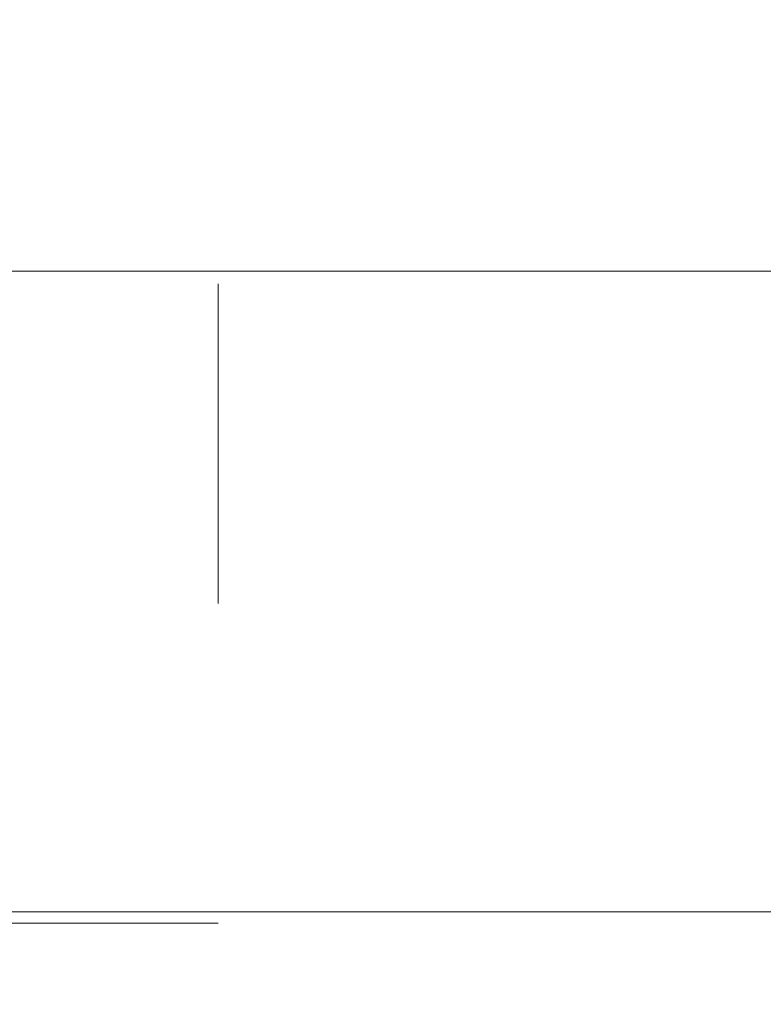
# Model space of a CAD drawing. Header units: metres. Extents: x -0.3 to 27.4, y -15.2 to 9.8.
# Tile 4 of 36: x 12.195 to 12.427, y -13.744 to -13.436. Entities that reach past the tile are written whole.
import ezdxf

# ---------------------------------------------------------------- set-up
doc = ezdxf.new("R2010")
doc.units = ezdxf.units.M
doc.linetypes.add('Projeção', pattern=[0.00396875, 0.00238125, -0.0015875])
for name, color, linetype, lineweight in [('A-ANNO-DIMS', 7, 'Continuous', 9), ('A-ANNO-DIMS-25', 7, 'Continuous', 9), ('A-DETL-GENF', 7, 'Continuous', 5), ('A-FLOR-OVHD', 7, 'Projeção', 5), ('A-FLOR-PATT', 7, 'Continuous', 5)]:
    doc.layers.add(name, color=color, linetype=linetype, lineweight=lineweight)
doc.styles.add('Arial_5', font='arial.ttf', dxfattribs={"height": 0.0625})
doc.dimstyles.new('Com_linha__ref__contínua__-_Cor_Vermelha_Arial_2_5mm', dxfattribs={"dimscale": 0.3048, "dimtxt": 0.06376621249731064, "dimasz": 0.1640419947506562, "dimexe": 0.1230314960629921, "dimexo": 0.1230314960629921, "dimgap": 0.01230314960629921, "dimtad": 1, "dimdec": 1, "dimlfac": 100, "dimrnd": 0.09999999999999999, "dimdsep": 46, "dimtxsty": 'Arial_5', "dimblk1": 'OBLIQUE', "dimblk2": 'OBLIQUE', "dimsah": 1, "dimcen": 0.09, "dimdle": 0.1230314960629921, "dimazin": 0, "dimtfac": 1, "dimtdec": 4, "dimtix": 1, "dimtmove": 0, "dimatfit": 3, "dimfxl": 1, "dimtvp": 1, "dimtolj": 1, "dimtzin": 0, "dimarcsym": 2})

# ---------------------------------------------------------------- blocks, each defined once
blk = doc.blocks.new('MR_Cadeirante Planta - MR_Cadeirante Planta-2845077-ELEV_5')
at = {"layer": 'A-DETL-GENF', "linetype": 'Projeção'}
for p, q in [((-0.4017362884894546, 0.6038261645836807), (0.3982637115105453, 0.6038261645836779)), ((-0.4017362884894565, -0.5961738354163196), (-0.4017362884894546, 0.6038261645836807))]:
    blk.add_line(p, q, dxfattribs=at)
blk = doc.blocks.new('DIMBLOCK14-ELEV_5')
at = {"layer": 'A-ANNO-DIMS-25', "color": 242, "true_color": 0xbd2b2e}
for p, q in [((11.78366288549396, -13.31504159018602), (11.75866288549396, -13.29004159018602)), ((11.78366288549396, -13.31504159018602), (11.74616288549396, -13.31504159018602)), ((11.78366288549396, -13.31504159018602), (11.78366288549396, -13.71504159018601)), ((11.78366288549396, -13.31504159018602), (11.80866288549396, -13.34004159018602)), ((11.78366288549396, -13.31504159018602), (12.51917995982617, -13.31504159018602)), ((11.78366288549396, -13.71504159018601), (11.75866288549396, -13.69004159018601)), ((11.78366288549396, -13.71504159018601), (11.74616288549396, -13.71504159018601)), ((11.78366288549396, -13.71504159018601), (11.80866288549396, -13.74004159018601)), ((11.78366288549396, -13.71504159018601), (12.68923211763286, -13.71504159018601))]:
    blk.add_line(p, q, dxfattribs=at)
at = {"layer": 'A-ANNO-DIMS-25', "color": 0, "insert": (11.69877353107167, -13.56311150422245), "char_height": 0.0625, "width": 0.115367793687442, "attachment_point": 1, "rotation": 90, "line_spacing_factor": 0.9417779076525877, "style": 'Arial_5'}
blk.add_mtext('40', dxfattribs=at)
blk = doc.blocks.new('_Oblique')
at = {"color": 0, "linetype": 'ByBlock', "lineweight": -2}
blk.add_line((-0.5, -0.5), (0.5, 0.5), dxfattribs=at)
blk = doc.blocks.new('DIMBLOCK15-ELEV_5')
at = {"layer": 'A-ANNO-DIMS-25', "color": 242, "true_color": 0xbd2b2e}
for p, q in [((11.78366288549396, -13.71504159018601), (11.75866288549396, -13.69004159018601)), ((11.78366288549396, -13.71504159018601), (11.74616288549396, -13.71504159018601)), ((11.78366288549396, -13.71504159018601), (11.78366288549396, -14.15254159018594)), ((11.78366288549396, -13.71504159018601), (11.80866288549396, -13.74004159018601)), ((11.78366288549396, -13.71504159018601), (12.68923211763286, -13.71504159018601)), ((11.78366288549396, -14.11504159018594), (11.75866288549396, -14.09004159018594)), ((11.78366288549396, -14.11504159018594), (11.78151822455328, -14.11504159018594)), ((11.78366288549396, -14.11504159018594), (11.80866288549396, -14.14004159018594)), ((11.78366288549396, -14.11504159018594), (11.82116288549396, -14.11504159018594))]:
    blk.add_line(p, q, dxfattribs=at)
at = {"layer": 'A-ANNO-DIMS-25', "color": 0, "insert": (11.69877353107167, -13.96311150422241), "char_height": 0.0625, "width": 0.115367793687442, "attachment_point": 1, "rotation": 90, "line_spacing_factor": 0.9417779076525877, "style": 'Arial_5'}
blk.add_mtext('40', dxfattribs=at)
blk = doc.blocks.new('DIMBLOCK17-ELEV_5')
at = {"layer": 'A-ANNO-DIMS-25', "color": 242, "true_color": 0xbd2b2e}
for p, q in [((11.61188612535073, -13.31504159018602), (11.58688612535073, -13.29004159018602)), ((11.61188612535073, -13.31504159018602), (11.57438612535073, -13.31504159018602)), ((11.61188612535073, -13.31504159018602), (11.61188612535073, -14.15254159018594)), ((11.61188612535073, -13.31504159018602), (11.63688612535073, -13.34004159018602)), ((11.61188612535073, -13.31504159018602), (12.51917995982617, -13.31504159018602)), ((11.61188612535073, -14.11504159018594), (11.58688612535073, -14.09004159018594)), ((11.61188612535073, -14.11504159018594), (11.60974146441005, -14.11504159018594)), ((11.61188612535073, -14.11504159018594), (11.63688612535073, -14.14004159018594)), ((11.61188612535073, -14.11504159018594), (11.64938612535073, -14.11504159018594))]:
    blk.add_line(p, q, dxfattribs=at)
at = {"layer": 'A-ANNO-DIMS-25', "color": 0, "insert": (11.52699677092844, -13.76311150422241), "char_height": 0.0625, "width": 0.115367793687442, "attachment_point": 1, "rotation": 90, "line_spacing_factor": 0.9417779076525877, "style": 'Arial_5'}
blk.add_mtext('80', dxfattribs=at)

msp = doc.modelspace()

# ---------------------------------------------------------------- hatches: boundary and pattern name
at = {"layer": 'A-FLOR-PATT', "true_color": 0x787878}
h = msp.add_hatch(dxfattribs=at)
h.set_pattern_fill('FP_2', color=8, style=0, pattern_type=2)
h.set_pattern_definition([(270, (12.05636809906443, -12.915), (0.6, 3.673940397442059e-17), []), (0, (12.05636809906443, -12.915), (0, 0.6), [])])
h.paths.add_polyline_path([(11.45677995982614, -14.11504159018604), (12.55667995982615, -14.11504159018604), (12.55667995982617, -13.31504159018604), (13.00667995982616, -13.31504159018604), (13.00667995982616, -13.0535415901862), (12.99820720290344, -13.05309755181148), (12.99619750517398, -13.05226510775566), (12.99546190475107, -13.05099101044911), (12.99536506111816, -13.0502554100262), (12.99367995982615, -13.03286028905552), (12.99187995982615, -13.03106028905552), (12.99187995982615, -13.0300415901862), (12.97467995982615, -13.0300415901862), (12.95759790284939, -13.02779269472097), (12.94167995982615, -13.02119926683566), (12.92801091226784, -13.0107106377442), (12.91752228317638, -12.99704159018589), (12.91091805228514, -12.98104159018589), (12.90867995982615, -12.96404159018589), (12.90867995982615, -12.89921974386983), (12.8946919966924, -12.89921974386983), (12.8867403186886, -12.89837374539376), (12.87914464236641, -12.89587362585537), (12.87224503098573, -12.89183131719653), (12.86635038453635, -12.88642779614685), (12.86172461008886, -12.87990498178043), (12.85913241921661, -12.87422538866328), (12.85751063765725, -12.86819653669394), (12.85113503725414, -12.82136404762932), (12.85171116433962, -12.82784172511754), (12.79416031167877, -12.84565409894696), (12.70574427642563, -12.87746639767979), (12.67362778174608, -12.88774352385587), (12.6371214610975, -12.89547069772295), (12.59984256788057, -12.89711532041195), (12.57186366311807, -12.89452592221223), (12.54462493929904, -12.88905754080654), (12.51812639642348, -12.88071017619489), (12.49236803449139, -12.86948382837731), (12.47042251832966, -12.85693669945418), (12.45016038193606, -12.84230401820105), (12.4315816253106, -12.8255857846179), (12.41468624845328, -12.80678199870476), (12.396943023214, -12.77891334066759), (12.38575861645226, -12.74782647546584), (12.38167995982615, -12.71504159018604), (12.38575861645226, -12.68225670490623), (12.396943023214, -12.65116983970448), (12.41468624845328, -12.62330118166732), (12.4315816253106, -12.60449739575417), (12.45016038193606, -12.58777916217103), (12.47042251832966, -12.5731464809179), (12.49236803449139, -12.56059935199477), (12.51812639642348, -12.54937300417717), (12.54462493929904, -12.54102563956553), (12.57186366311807, -12.53555725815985), (12.59984256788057, -12.53296785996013), (12.6371214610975, -12.53461248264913), (12.67362778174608, -12.54233965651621), (12.70574427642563, -12.55261678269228), (12.79415755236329, -12.58442816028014), (12.85170556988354, -12.60223985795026), (12.85170556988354, -12.60452823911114), (12.85751063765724, -12.56188664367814), (12.85913241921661, -12.55585779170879), (12.86172461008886, -12.55017819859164), (12.86635038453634, -12.54365538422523), (12.87224503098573, -12.53825186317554), (12.8791446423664, -12.5342095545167), (12.88674031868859, -12.53170943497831), (12.89469199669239, -12.53086343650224), (12.90867995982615, -12.53086343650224), (12.90867995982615, -12.36204159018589), (12.91092885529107, -12.34495953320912), (12.91752228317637, -12.32904159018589), (12.92801091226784, -12.31537254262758), (12.94167995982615, -12.30488391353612), (12.95767995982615, -12.29827968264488), (12.97467995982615, -12.29604159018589), (12.99187995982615, -12.29604159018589), (12.99187995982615, -12.29502289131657), (12.99368014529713, -12.29322097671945), (12.99501258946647, -12.27653625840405), (12.99468096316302, -12.27533460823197), (12.99461731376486, -12.26604159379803), (12.99370417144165, -12.26604159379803), (12.99220992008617, -12.26501378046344), (12.99184434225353, -12.26404153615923), (12.99168095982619, -12.25538195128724), (12.99168095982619, -12.25139158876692), (12.93355499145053, -12.25117521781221), (12.92273381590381, -12.24931424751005), (12.91582143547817, -12.24756426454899), (12.91055997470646, -12.24463752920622), (12.9050308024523, -12.24111928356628), (12.89753885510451, -12.24066302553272), (12.89295356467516, -12.23850723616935), (12.89002537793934, -12.23607768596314), (12.8878235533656, -12.23320821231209), (12.88622514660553, -12.22934931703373), (12.88567995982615, -12.22520821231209), (12.88575763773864, -12.21212391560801), (12.88570473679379, -12.18579381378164), (12.88567995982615, -12.15676950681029), (12.88567995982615, -11.90938851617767), (12.84526096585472, -11.90903450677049), (12.84148505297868, -11.91483308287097), (12.83660580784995, -11.91961244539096), (12.83086276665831, -11.9231379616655), (12.82453787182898, -11.92523655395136), (12.81794163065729, -11.92580519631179), (12.80979457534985, -11.92542998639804), (12.80270531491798, -11.92418165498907), (12.79611254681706, -11.92116263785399), (12.79039941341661, -11.91654838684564), (12.78589793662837, -11.91060706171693), (12.78286972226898, -11.90368394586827), (12.78149075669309, -11.89618138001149), (12.78184117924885, -11.88853537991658), (12.78390062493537, -11.88119029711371), (12.78754940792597, -11.87457299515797), (12.79168661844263, -11.87004159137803), (12.21668338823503, -11.87004159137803), (12.20561871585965, -11.8686834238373), (12.19647960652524, -11.86566384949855), (12.18839911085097, -11.8612000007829), (12.18119731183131, -11.8552376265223), (12.17510990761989, -11.84782010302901), (12.17029447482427, -11.83853314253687), (12.16764412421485, -11.82979610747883), (12.16668338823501, -11.81870666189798), (12.16668338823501, -11.53004159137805), (12.16802313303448, -11.51903765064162), (12.17058445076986, -11.51072961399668), (12.17515848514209, -11.50220388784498), (12.18204236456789, -11.49410002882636), (12.18978236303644, -11.48799908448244), (12.19859642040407, -11.48352994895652), (12.20692887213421, -11.48100232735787), (12.21668338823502, -11.48004159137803), (12.30170574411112, -11.48004159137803), (12.30170574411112, -11.46699756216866), (12.29628985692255, -11.46699756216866), (12.29628985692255, -11.4039054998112), (12.29443338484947, -11.4039054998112), (12.29443338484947, -11.39504159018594), (12.1961777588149, -11.39504159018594), (12.19574043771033, -11.40347236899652), (12.19491326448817, -11.40538971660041), (12.19436603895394, -11.40584094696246), (12.19303532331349, -11.40630282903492), (12.1757869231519, -11.40800209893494), (12.17546257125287, -11.40984159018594), (12.17268787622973, -11.40984159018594), (12.17272152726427, -11.47702902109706), (12.17217396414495, -11.48116983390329), (12.17057310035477, -11.4850278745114), (12.16802778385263, -11.48834022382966), (12.1647105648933, -11.49088115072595), (12.1608396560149, -11.49247749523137), (12.15673232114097, -11.49302046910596), (12.15258022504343, -11.49247306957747), (12.1487200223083, -11.49087260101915), (12.14540682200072, -11.48832813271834), (12.14286549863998, -11.48501306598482), (12.14120163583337, -11.48064381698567), (12.14072376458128, -11.47701192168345), (12.14068787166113, -11.40984159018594), (12.13789734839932, -11.40984159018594), (12.13737149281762, -11.40798268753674), (12.12033666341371, -11.40634167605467), (12.11845774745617, -11.40543057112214), (12.11803114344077, -11.40486393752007), (12.1176285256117, -11.40351410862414), (12.11717995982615, -11.39504159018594), (11.45677995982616, -11.39504159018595), (11.45677995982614, -13.69341880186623)])
h.paths.add_polyline_path([(11.59066497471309, -13.71156976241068), (11.58688695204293, -13.71107237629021), (11.58336639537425, -13.70961411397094), (11.58034322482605, -13.70729435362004), (11.57802346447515, -13.70427118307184), (11.57656520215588, -13.70075062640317), (11.57606781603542, -13.696972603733), (11.57606781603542, -13.66616171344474), (11.54993041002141, -13.67493643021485), (11.54993041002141, -13.34523218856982), (11.52686748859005, -13.31719080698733), (11.52056116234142, -13.29234970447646), (11.53152417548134, -13.24359266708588), (11.54225860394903, -13.23845344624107), (11.5486190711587, -13.24763276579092), (11.55825928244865, -13.16522114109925), (11.57606781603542, -13.16522114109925), (11.57606781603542, -13.13358230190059), (11.57656520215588, -13.12980427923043), (11.57823821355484, -13.12600385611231), (11.58034322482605, -13.12326055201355), (11.58336639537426, -13.12094079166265), (11.58688695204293, -13.11948252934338), (11.59066497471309, -13.11898514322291), (11.59525156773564, -13.11981745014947), (11.59796355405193, -13.12094079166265), (11.60098672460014, -13.12326055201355), (11.60330648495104, -13.12628372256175), (11.60476474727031, -13.12980427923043), (11.60526213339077, -13.13358230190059), (11.60526213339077, -13.33292785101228), (11.62207815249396, -13.34936286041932), (11.62457273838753, -13.34792153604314), (11.62457273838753, -12.97911066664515), (11.59515702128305, -12.97911066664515), (11.59882712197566, -13.06174039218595), (11.59862624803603, -13.06411409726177), (11.5973686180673, -13.06760021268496), (11.59515702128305, -13.07072183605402), (11.59241937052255, -13.07303229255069), (11.5890650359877, -13.07460806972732), (11.58541715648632, -13.07526198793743), (11.58172432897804, -13.07494948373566), (11.57823821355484, -13.07369185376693), (11.57519638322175, -13.07157480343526), (11.57280613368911, -13.06874260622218), (11.57123035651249, -13.06538827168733), (11.5705150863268, -13.06042126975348), (11.56673335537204, -12.97911066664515), (11.56396919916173, -12.97911066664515), (11.56551443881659, -12.94527702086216), (11.63452489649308, -12.94875998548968), (11.62446607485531, -12.7489410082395), (11.61643730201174, -12.7370063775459), (11.6171497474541, -12.64252869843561), (11.67880009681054, -12.64500227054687), (11.68950329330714, -12.63846385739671), (11.68491219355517, -12.58957020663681), (11.700795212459, -12.5328701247), (11.7138142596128, -12.52033048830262), (11.72483962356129, -12.51992629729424), (11.74245241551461, -12.53334016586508), (11.75758118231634, -12.55260092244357), (11.7745791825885, -12.60856705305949), (11.77169107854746, -12.66775785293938), (11.795710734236, -12.72428619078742), (11.80356460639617, -12.78097687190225), (11.79206908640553, -12.84335808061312), (11.79351188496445, -12.84720890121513), (11.79351188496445, -12.91601770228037), (11.78854845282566, -12.97362192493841), (11.82521245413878, -13.05820124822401), (11.8769355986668, -13.0584933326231), (11.88535742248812, -13.00891251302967), (11.89021087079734, -12.95980804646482), (11.90017933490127, -12.92636046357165), (11.90364546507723, -12.92445749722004), (11.90784131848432, -12.80892639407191), (11.91384410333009, -12.74859715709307), (11.91865249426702, -12.73575204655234), (11.91490286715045, -12.68627844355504), (11.91535638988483, -12.65457006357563), (11.91892554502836, -12.64699174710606), (11.94103525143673, -12.64564120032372), (11.93947774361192, -12.64268329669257), (11.94025229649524, -12.61466821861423), (11.95761111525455, -12.56059327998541), (11.97286159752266, -12.53904624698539), (11.9874750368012, -12.53522033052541), (12.00980901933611, -12.54802075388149), (12.02620580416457, -12.57705243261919), (12.03214144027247, -12.62346626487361), (12.03071944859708, -12.64016294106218), (12.0814411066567, -12.63706466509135), (12.07854329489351, -12.68142820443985), (12.08066075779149, -12.74467890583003), (12.07904909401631, -12.7454725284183), (12.06879475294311, -12.94917550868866), (12.10960440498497, -12.94917550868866), (12.10960440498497, -12.94561205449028), (12.11008813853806, -12.941937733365), (12.11150637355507, -12.9385138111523), (12.11376245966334, -12.93557362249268), (12.11670264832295, -12.93331753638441), (12.12012657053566, -12.9318993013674), (12.12380089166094, -12.93141556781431), (12.12747521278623, -12.9318993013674), (12.13089913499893, -12.93331753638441), (12.13383932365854, -12.93557362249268), (12.13609540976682, -12.9385138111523), (12.13751364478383, -12.941937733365), (12.13799737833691, -12.94561205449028), (12.13799737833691, -12.94917550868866), (12.14510082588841, -12.94917550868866), (12.14488810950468, -12.97911066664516), (12.13751364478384, -13.06589360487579), (12.13609540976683, -13.06931752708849), (12.13383932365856, -13.07225771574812), (12.13089913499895, -13.0745138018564), (12.12747521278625, -13.07593203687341), (12.12380089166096, -13.0764157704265), (12.12012657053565, -13.07593203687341), (12.11670264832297, -13.07451380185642), (12.11376245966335, -13.07225771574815), (12.11150637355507, -13.06931752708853), (12.11008813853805, -13.06589360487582), (12.10960440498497, -13.0622192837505), (12.10960440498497, -12.97911066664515), (12.07876782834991, -12.97911066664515), (12.07876782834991, -13.32970545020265), (12.10797076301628, -13.34171854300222), (12.10797076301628, -13.130518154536), (12.10846814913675, -13.12674013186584), (12.10992641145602, -13.12321957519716), (12.11224617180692, -13.12019640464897), (12.11526934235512, -13.11787664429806), (12.1187898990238, -13.1164183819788), (12.12256792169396, -13.11592099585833), (12.12634594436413, -13.1164183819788), (12.1298665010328, -13.11787664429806), (12.13288967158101, -13.12019640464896), (12.13520943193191, -13.12321957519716), (12.13666769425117, -13.12674013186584), (12.13716508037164, -13.130518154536), (12.13716508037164, -13.16440122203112), (12.16269284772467, -13.16440122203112), (12.17817020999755, -13.21672009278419), (12.18652785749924, -13.23455379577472), (12.19553515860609, -13.25079227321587), (12.20474893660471, -13.2510445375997), (12.21117267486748, -13.29681819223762), (12.19342979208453, -13.33291141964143), (12.19620631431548, -13.3475482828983), (12.18229247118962, -13.42975239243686), (12.17040870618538, -13.44611638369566), (12.16789126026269, -13.44718913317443), (12.16789126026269, -13.67778914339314), (12.13716508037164, -13.66614432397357), (12.13716508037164, -13.69390845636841), (12.13666769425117, -13.69768647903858), (12.13520943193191, -13.70120703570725), (12.13288967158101, -13.70423020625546), (12.1298665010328, -13.70654996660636), (12.12634594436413, -13.70800822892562), (12.12256792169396, -13.70850561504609), (12.1187898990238, -13.70800822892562), (12.11526934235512, -13.70654996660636), (12.11224617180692, -13.70423020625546), (12.10992641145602, -13.70120703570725), (12.10846814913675, -13.69768647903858), (12.10797076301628, -13.69341880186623), (12.10797076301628, -13.44081794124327), (12.07454202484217, -13.42944788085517), (12.0808844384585, -13.49961535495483), (12.0808844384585, -13.60879296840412), (12.05283299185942, -13.60879296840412), (12.05283299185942, -13.49961535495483), (12.05668013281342, -13.45583673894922), (11.9972147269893, -13.47327882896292), (11.92400698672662, -13.48611204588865), (11.84955465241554, -13.49022373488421), (11.74501031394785, -13.47890839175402), (11.67446823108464, -13.4542362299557), (11.65055249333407, -13.45883112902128), (11.65055249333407, -13.49961535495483), (11.6562925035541, -13.49961535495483), (11.6562925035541, -13.60879296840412), (11.62824105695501, -13.60879296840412), (11.62824105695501, -13.49961535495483), (11.63597047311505, -13.46163275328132), (11.62707214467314, -13.46334237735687), (11.60526213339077, -13.45654752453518), (11.60526213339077, -13.696972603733), (11.60476474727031, -13.70075062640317), (11.60330648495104, -13.70427118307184), (11.60098672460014, -13.70729435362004), (11.59796355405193, -13.70961411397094), (11.59444299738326, -13.71107237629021)])
h.paths.add_polyline_path([(13.00662323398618, -13.16004159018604), (13.00317995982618, -13.16004159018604), (13.00317995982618, -13.15654159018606), (12.99397995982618, -13.15654159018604), (12.99397995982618, -13.14604159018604), (12.98863715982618, -13.14604159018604), (12.98863715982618, -13.15204157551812), (12.97912995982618, -13.15275960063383), (12.96962275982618, -13.15204157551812), (12.96962275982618, -13.14604159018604), (12.95717995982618, -13.14604159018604), (12.95717995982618, -13.14254159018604), (12.95962995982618, -13.14254159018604), (12.95962995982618, -13.14054159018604), (12.96007995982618, -13.13957656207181), (12.96007995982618, -13.13091362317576), (12.31753061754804, -13.13091362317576), (12.31375590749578, -13.13045531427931), (12.31017754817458, -13.12909824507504), (12.30702793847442, -13.1269242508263), (12.30449012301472, -13.12405967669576), (12.30271159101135, -13.12067100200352), (12.30179570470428, -13.11695516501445), (12.30179569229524, -13.11312811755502), (12.30271159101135, -13.10941220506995), (12.30449012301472, -13.10602352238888), (12.30702793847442, -13.1031589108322), (12.31017754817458, -13.10098492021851), (12.31375590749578, -13.0996278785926), (12.31755505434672, -13.09916659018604), (12.96007995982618, -13.09916659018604), (12.96007995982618, -13.09068425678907), (12.95962995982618, -13.09004159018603), (12.95962995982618, -13.08754159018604), (12.95717995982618, -13.08754159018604), (12.95717995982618, -13.08404159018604), (12.97094667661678, -13.08399664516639), (12.96962275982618, -13.08374157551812), (12.96984991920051, -13.07704157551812), (12.97094667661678, -13.07704157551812), (12.97179361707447, -13.07476223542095), (12.97288162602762, -13.07414736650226), (12.97412995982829, -13.07404460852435), (12.97412995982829, -13.07284159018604), (12.97562995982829, -13.07134159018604), (12.98262995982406, -13.07134159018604), (12.98412995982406, -13.07284159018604), (12.98412995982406, -13.07408829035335), (12.98537829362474, -13.07414736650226), (12.98656167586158, -13.07487407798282), (12.9868745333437, -13.07524096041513), (12.98738704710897, -13.07704157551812), (12.98863715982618, -13.07704157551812), (12.98863715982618, -13.08374157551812), (12.98863715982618, -13.08403018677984), (12.99398462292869, -13.08403018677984), (12.99398462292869, -13.07354159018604), (13.00317995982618, -13.07354159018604), (13.00317995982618, -13.07004159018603), (13.00662323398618, -13.07004159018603), (13.00662323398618, -13.15654159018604)])
h.paths.add_polyline_path([(12.97467995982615, -12.9980415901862), (12.99187995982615, -12.9980415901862), (12.99187995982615, -12.99702116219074), (12.99368014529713, -12.99522097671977), (12.99573990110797, -12.97634232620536), (12.99672811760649, -12.97535410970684), (12.99807804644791, -12.97499239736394), (13.00667995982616, -12.9745415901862), (13.00667995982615, -12.35154159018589), (12.99672811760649, -12.35072907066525), (12.99573990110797, -12.34974085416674), (12.99537818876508, -12.34839092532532), (12.99368014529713, -12.33086220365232), (12.99187995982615, -12.32906201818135), (12.99187995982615, -12.32804159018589), (12.97467995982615, -12.32804159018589), (12.96588011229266, -12.32920011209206), (12.95767995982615, -12.33259672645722), (12.95063832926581, -12.33799995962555), (12.94523509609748, -12.34504159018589), (12.94183848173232, -12.3532417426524), (12.94067995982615, -12.36204159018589), (12.94067995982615, -12.53086343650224), (12.97744455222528, -12.53086343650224), (12.98468770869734, -12.5318170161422), (12.99143725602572, -12.53461277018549), (12.99723322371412, -12.53906017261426), (13.00168062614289, -12.54485614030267), (13.00447638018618, -12.55160568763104), (13.00542995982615, -12.55884884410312), (13.00542995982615, -12.87123433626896), (13.00447638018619, -12.87847749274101), (13.0016806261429, -12.88522704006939), (12.99723322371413, -12.89102300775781), (12.99143725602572, -12.89547041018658), (12.98468770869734, -12.89826616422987), (12.97709199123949, -12.89921974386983), (12.94067995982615, -12.89921974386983), (12.94067995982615, -12.96404159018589), (12.94183848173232, -12.97284143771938), (12.9452980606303, -12.98112364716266), (12.95063832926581, -12.98808322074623), (12.95767995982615, -12.99348645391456), (12.96588011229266, -12.99688306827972)])
h.paths.add_polyline_path([(12.84565566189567, -12.75975676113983), (12.84503142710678, -12.74611654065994), (12.84503159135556, -12.75274003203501)])
h.paths.add_polyline_path([(12.84502988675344, -12.68400029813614), (12.84565813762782, -12.67027232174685), (12.8450297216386, -12.6773418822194)])
h.paths.add_polyline_path([(13.00667995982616, -12.21129966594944), (13.00667995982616, -11.9350398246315), (12.98527280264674, -11.9335428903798), (12.9834321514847, -11.93294482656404), (12.98208772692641, -11.9315526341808), (12.98155426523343, -11.92969223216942), (12.98095432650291, -11.91506564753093), (12.98022856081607, -11.91380858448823), (12.97895297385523, -11.91303071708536), (12.97709199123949, -11.91281680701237), (12.95442178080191, -11.9111067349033), (12.95199201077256, -11.9097915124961), (12.93960396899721, -11.9097915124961), (12.93933637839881, -11.92703971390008), (12.93901854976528, -11.92745393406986), (12.93760434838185, -11.92803974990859), (12.92960561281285, -11.92777196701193), (12.92860557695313, -11.92603970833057), (12.92860557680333, -11.90976447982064), (12.91767995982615, -11.9097915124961), (12.91767876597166, -12.20923704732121), (12.99170732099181, -12.20920821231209), (12.99222354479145, -12.20729338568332), (12.99365417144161, -12.20640353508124), (12.99463096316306, -12.20640353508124), (12.99490738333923, -12.19432851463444), (12.99494782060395, -12.19367339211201), (12.9966160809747, -12.19234420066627), (12.99797421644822, -12.19172819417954), (13.00662995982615, -12.19172819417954), (13.00662995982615, -12.21129966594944)])
h.paths.add_polyline_path([(12.84630307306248, -11.88103763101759), (12.88567995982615, -11.88069321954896), (12.88567995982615, -11.59108319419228), (12.88702133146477, -11.57741720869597), (12.88839572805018, -11.57103192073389), (12.8906002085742, -11.56379602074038), (12.89517629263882, -11.55295575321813), (12.90389532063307, -11.53991611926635), (12.91098913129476, -11.53208322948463), (12.92217077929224, -11.52296899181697), (12.92989585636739, -11.51882549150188), (12.94262560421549, -11.51328670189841), (12.94786596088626, -11.51184136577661), (12.9555518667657, -11.51022490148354), (12.96755496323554, -11.50920819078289), (12.99174005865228, -11.50920819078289), (12.99206849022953, -11.50799557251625), (12.99184025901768, -11.50782829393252), (12.99222354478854, -11.50690296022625), (12.9936541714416, -11.50631037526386), (12.99463096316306, -11.50631037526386), (12.99463096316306, -11.49497828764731), (12.99619061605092, -11.49237382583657), (12.99797421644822, -11.49163503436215), (13.00662995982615, -11.49163503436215), (13.00662995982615, -11.55859507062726), (12.99797421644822, -11.55859507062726), (12.99549463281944, -11.55733690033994), (12.99463096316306, -11.55484474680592), (12.9945394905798, -11.54391972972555), (12.9936541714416, -11.54391972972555), (12.9920712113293, -11.54295937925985), (12.9920712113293, -11.54223258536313), (12.99163095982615, -11.54120819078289), (12.96707300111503, -11.5412762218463), (12.95374788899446, -11.54328542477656), (12.94444192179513, -11.54686022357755), (12.93716484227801, -11.55209807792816), (12.93224875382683, -11.55621018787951), (12.92451814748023, -11.56592346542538), (12.91986966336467, -11.57704973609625), (12.91767995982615, -11.59108321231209), (12.91767995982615, -11.76824989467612), (12.94134973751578, -11.76816392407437), (12.9439620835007, -11.76854213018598), (12.94678174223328, -11.76982416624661), (12.94941997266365, -11.77192534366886), (12.95179100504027, -11.77477735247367), (12.95381775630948, -11.77828747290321), (12.95551014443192, -11.78234158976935), (12.9600840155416, -11.78234158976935), (12.96025770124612, -11.77544957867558), (12.96090705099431, -11.77511726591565), (12.96244754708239, -11.77507820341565), (12.96244773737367, -11.77018485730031), (12.96272219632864, -11.7695222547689), (12.96344213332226, -11.76922404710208), (12.97350330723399, -11.76922404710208), (12.97448238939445, -11.77020312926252), (12.97448238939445, -11.77507820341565), (12.97603410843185, -11.77511726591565), (12.97690372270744, -11.77609391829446), (12.97709199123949, -11.77963339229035), (13.00667979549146, -11.77963339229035), (13.00667995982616, -11.3950415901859), (12.73892653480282, -11.39504159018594), (12.73871312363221, -11.4039054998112), (12.73707006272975, -11.4039054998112), (12.73690356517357, -11.46699756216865), (12.73165417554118, -11.46699756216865), (12.73165417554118, -11.48004159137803), (12.81668339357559, -11.48004159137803), (12.827687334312, -11.48138133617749), (12.83668339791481, -11.48431041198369), (12.84496767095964, -11.48888318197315), (12.8521694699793, -11.49484555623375), (12.85825687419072, -11.50226307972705), (12.86301975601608, -11.51137680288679), (12.86572265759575, -11.52028707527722), (12.86668339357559, -11.53004159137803), (12.86668339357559, -11.82004159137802), (12.86530530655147, -11.83117192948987), (12.86287737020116, -11.83917576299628), (12.85825687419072, -11.84782010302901), (12.85187942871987, -11.85552766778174), (12.84358441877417, -11.86208409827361), (12.83517494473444, -11.86643050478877), (12.83413191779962, -11.86674690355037), (12.83850613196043, -11.86990977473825), (12.84298748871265, -11.87501030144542), (12.84582724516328, -11.88017263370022)])
h.paths.add_polyline_path([(12.91767995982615, -11.88041333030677), (12.92861614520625, -11.88017263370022), (12.92867373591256, -11.86352207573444), (12.93008797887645, -11.86210789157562), (12.93060561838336, -11.86203975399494), (12.93760434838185, -11.86203989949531), (12.93933637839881, -11.86303993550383), (12.93960430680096, -11.86403994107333), (12.93960396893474, -11.88029114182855), (12.95275454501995, -11.88004189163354), (12.95442178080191, -11.8789729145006), (12.95540093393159, -11.87877962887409), (12.97471676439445, -11.87717978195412), (12.97471676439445, -11.81997170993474), (12.97369861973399, -11.82098985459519), (12.96367650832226, -11.82095079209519), (12.96265836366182, -11.81993264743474), (12.96265836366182, -11.81505757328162), (12.96114142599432, -11.81505757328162), (12.96023703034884, -11.81404185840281), (12.9600840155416, -11.80774158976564), (12.9554343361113, -11.80793466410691), (12.95393181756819, -11.81176139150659), (12.95194601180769, -11.8152453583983), (12.94961628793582, -11.81808197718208), (12.94701721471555, -11.82018045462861), (12.94423198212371, -11.8214736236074), (12.9410526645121, -11.82192173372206), (12.91767995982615, -11.82208479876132), (12.91767995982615, -11.88029139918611)])
h.paths.add_polyline_path([(12.98907323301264, -11.85627100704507), (13.00667995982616, -11.8550398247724), (13.00667979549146, -11.81044978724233), (12.98907323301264, -11.81044978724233), (12.98907323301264, -11.8550398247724)])
h.paths.add_polyline_path([(12.49671513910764, -11.84504159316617), (12.55088390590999, -11.84504159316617), (12.5547661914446, -11.84453048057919), (12.55838390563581, -11.8430319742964), (12.56149050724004, -11.84064819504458), (12.56387428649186, -11.83754159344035), (12.56537279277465, -11.83392387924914), (12.56588390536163, -11.83004159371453), (12.56537279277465, -11.82615930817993), (12.56387428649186, -11.82254159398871), (12.56149050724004, -11.81943499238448), (12.55838390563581, -11.81705121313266), (12.5547661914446, -11.81555270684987), (12.55088390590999, -11.81504159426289), (12.48294670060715, -11.81504159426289), (12.47906441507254, -11.81555270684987), (12.47544670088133, -11.81705121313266), (12.4723400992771, -11.81943499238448), (12.46995632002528, -11.82254159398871), (12.46845781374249, -11.82615930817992), (12.46794670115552, -11.83004159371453), (12.46845781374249, -11.83392387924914), (12.46995632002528, -11.83754159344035), (12.4723400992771, -11.84064819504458), (12.47544670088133, -11.8430319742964), (12.47906441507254, -11.84453048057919), (12.48294670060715, -11.84504159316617)])
h.paths.add_polyline_path([(12.40650978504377, -11.79501547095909), (12.4090979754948, -11.79467472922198), (12.41150978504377, -11.79367572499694), (12.41358085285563, -11.79208653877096), (12.41517003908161, -11.79001547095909), (12.41616904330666, -11.78760366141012), (12.41650978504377, -11.78501547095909), (12.41616904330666, -11.78242728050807), (12.41517003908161, -11.78001547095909), (12.41358085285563, -11.77794440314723), (12.41150978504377, -11.77635521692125), (12.40909797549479, -11.7753562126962), (12.40650978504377, -11.77501547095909), (12.40392159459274, -11.7753562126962), (12.40089890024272, -11.77682396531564), (12.3994387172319, -11.77794440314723), (12.39784953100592, -11.78001547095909), (12.39685052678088, -11.78242728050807), (12.39650978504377, -11.78501547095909), (12.39700379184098, -11.78797367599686), (12.39784953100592, -11.79001547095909), (12.3994387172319, -11.79208653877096), (12.40150978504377, -11.79367572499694), (12.40392159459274, -11.79467472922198)])
h.paths.add_polyline_path([(12.62685013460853, -11.79501547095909), (12.62943832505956, -11.79467472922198), (12.63185013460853, -11.79367572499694), (12.6339212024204, -11.79208653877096), (12.63551038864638, -11.79001547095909), (12.63650939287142, -11.78760366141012), (12.63685013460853, -11.78501547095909), (12.63650939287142, -11.78242728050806), (12.63551038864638, -11.78001547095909), (12.6339212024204, -11.77794440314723), (12.63185013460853, -11.77635521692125), (12.62943832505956, -11.7753562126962), (12.62685013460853, -11.7750154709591), (12.62426194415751, -11.7753562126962), (12.62185013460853, -11.77635521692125), (12.61977906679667, -11.77794440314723), (12.61818988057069, -11.78001547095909), (12.61719087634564, -11.78242728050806), (12.61685013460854, -11.78501547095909), (12.61734414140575, -11.78797367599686), (12.61818988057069, -11.79001547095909), (12.61977906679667, -11.79208653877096), (12.62185013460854, -11.79367572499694), (12.62426194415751, -11.79467472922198)])
h.paths.add_polyline_path([(12.82363407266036, -11.78432396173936), (12.82751635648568, -11.78381284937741), (12.83113406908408, -11.78231434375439), (12.83424066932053, -11.77993056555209), (12.83662444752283, -11.77682396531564), (12.83812295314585, -11.77320625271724), (12.8386340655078, -11.76747127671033), (12.8386340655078, -11.58093416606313), (12.83812295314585, -11.57705188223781), (12.83662444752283, -11.57343416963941), (12.83413001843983, -11.57024266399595), (12.83113406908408, -11.56794379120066), (12.82703615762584, -11.5663820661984), (12.82363407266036, -11.56593417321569), (12.81975178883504, -11.56644528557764), (12.81613407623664, -11.56794379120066), (12.81302747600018, -11.57032756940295), (12.81064369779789, -11.57343416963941), (12.80914519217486, -11.57705188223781), (12.80863407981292, -11.58093416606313), (12.80863407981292, -11.76932396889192), (12.80914519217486, -11.77320625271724), (12.81064369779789, -11.77682396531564), (12.81313812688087, -11.78001547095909), (12.81668339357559, -11.78254187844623), (12.81975178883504, -11.78381284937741)])
h.paths.add_polyline_path([(12.21168340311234, -11.78432396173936), (12.21556568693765, -11.78381284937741), (12.21918339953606, -11.78231434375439), (12.22228999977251, -11.77993056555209), (12.22467377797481, -11.77682396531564), (12.22617228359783, -11.77320625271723), (12.22668339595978, -11.76932396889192), (12.22668339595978, -11.58093416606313), (12.22617228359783, -11.57705188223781), (12.22467377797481, -11.57343416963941), (12.22217934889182, -11.57024266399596), (12.21918339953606, -11.56794379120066), (12.21556568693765, -11.56644528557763), (12.21168340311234, -11.56593417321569), (12.20780111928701, -11.56644528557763), (12.20418340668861, -11.56794379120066), (12.20107680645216, -11.57032756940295), (12.19869302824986, -11.57343416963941), (12.19719452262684, -11.57705188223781), (12.19668341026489, -11.58280804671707), (12.19668341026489, -11.76932396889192), (12.19719452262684, -11.77320625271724), (12.19869302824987, -11.77682396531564), (12.20118745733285, -11.78001547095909), (12.20418340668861, -11.78231434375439), (12.20780111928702, -11.78381284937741)])
h.paths.add_polyline_path([(12.51667995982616, -11.68501547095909), (12.51926815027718, -11.68467472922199), (12.52167995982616, -11.68367572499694), (12.52375102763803, -11.68208653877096), (12.52534021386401, -11.68001547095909), (12.52633921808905, -11.67760366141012), (12.52667995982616, -11.67501547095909), (12.52633921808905, -11.67242728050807), (12.52534021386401, -11.67001547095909), (12.52375102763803, -11.66794440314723), (12.52167995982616, -11.66635521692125), (12.51926815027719, -11.6653562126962), (12.51648048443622, -11.66504173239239), (12.51409176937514, -11.6653562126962), (12.51167995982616, -11.66635521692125), (12.5096088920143, -11.66794440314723), (12.50801970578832, -11.67001547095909), (12.50702070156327, -11.67242728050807), (12.50667995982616, -11.67501547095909), (12.50702070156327, -11.67760366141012), (12.50832107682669, -11.68040822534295), (12.5096088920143, -11.68208653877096), (12.51167995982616, -11.68367572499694), (12.51409176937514, -11.68467472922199)])
h.paths.add_polyline_path([(12.62685013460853, -11.68501547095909), (12.62943832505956, -11.68467472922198), (12.63185013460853, -11.68367572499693), (12.6339212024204, -11.68208653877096), (12.63551038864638, -11.68001547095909), (12.63650939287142, -11.67760366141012), (12.63685013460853, -11.67501547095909), (12.63650939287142, -11.67242728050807), (12.63551038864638, -11.67001547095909), (12.6339212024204, -11.66794440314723), (12.63185013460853, -11.66635521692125), (12.62943832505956, -11.6653562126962), (12.62665065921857, -11.66504173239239), (12.6242619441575, -11.6653562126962), (12.62185013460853, -11.66635521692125), (12.61977906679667, -11.66794440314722), (12.61818988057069, -11.67001547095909), (12.61719087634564, -11.67242728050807), (12.61685013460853, -11.67501547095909), (12.61719087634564, -11.67760366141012), (12.61818988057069, -11.68001547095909), (12.61977906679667, -11.68208653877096), (12.62185013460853, -11.68367572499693), (12.62426194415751, -11.68467472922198)])
h.paths.add_polyline_path([(12.40650978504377, -11.68501547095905), (12.40909797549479, -11.68467472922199), (12.41150978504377, -11.68367572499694), (12.41358085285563, -11.68208653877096), (12.41517003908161, -11.68001547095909), (12.41616904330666, -11.67760366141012), (12.41650978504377, -11.67501547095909), (12.41616904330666, -11.67242728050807), (12.41517003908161, -11.67001547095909), (12.41358085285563, -11.66794440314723), (12.41150978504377, -11.66635521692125), (12.40909797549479, -11.6653562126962), (12.40631030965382, -11.66504173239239), (12.40392159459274, -11.6653562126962), (12.40150978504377, -11.66635521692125), (12.3994387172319, -11.66794440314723), (12.39784953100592, -11.67001547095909), (12.39685052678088, -11.67242728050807), (12.39650978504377, -11.67501547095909), (12.39685052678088, -11.67760366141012), (12.39784953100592, -11.68001547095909), (12.3994387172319, -11.68208653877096), (12.40150978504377, -11.68367572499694), (12.40392159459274, -11.68467472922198)])
h.paths.add_polyline_path([(12.40650978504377, -11.57524266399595), (12.40909797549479, -11.57490192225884), (12.41212066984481, -11.57343416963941), (12.41358085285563, -11.57231373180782), (12.41517003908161, -11.57024266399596), (12.41616904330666, -11.56783085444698), (12.41650978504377, -11.56524266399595), (12.41616904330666, -11.56265447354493), (12.41517003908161, -11.56024266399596), (12.41358085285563, -11.55817159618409), (12.41150978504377, -11.55658240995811), (12.40909797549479, -11.55558340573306), (12.40650978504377, -11.55524266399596), (12.40392159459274, -11.55558340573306), (12.40150978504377, -11.55658240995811), (12.3994387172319, -11.55817159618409), (12.39784953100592, -11.56024266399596), (12.39685052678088, -11.56265447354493), (12.39650978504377, -11.56524266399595), (12.39685052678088, -11.56783085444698), (12.39784953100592, -11.57024266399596), (12.3994387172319, -11.57231373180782), (12.40150978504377, -11.5739029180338), (12.40392159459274, -11.57490192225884)])
h.paths.add_polyline_path([(12.62685013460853, -11.57524266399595), (12.62943832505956, -11.57490192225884), (12.63185013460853, -11.5739029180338), (12.6339212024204, -11.57231373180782), (12.63551038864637, -11.57024266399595), (12.63650939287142, -11.56783085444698), (12.63685013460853, -11.56524266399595), (12.63650939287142, -11.56265447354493), (12.63551038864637, -11.56024266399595), (12.6339212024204, -11.55817159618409), (12.63185013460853, -11.55658240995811), (12.62943832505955, -11.55558340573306), (12.62685013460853, -11.55524266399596), (12.6242619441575, -11.55558340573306), (12.62185013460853, -11.55658240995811), (12.61977906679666, -11.55817159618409), (12.61818988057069, -11.56024266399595), (12.61719087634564, -11.56265447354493), (12.61685013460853, -11.56524266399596), (12.61719087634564, -11.56783085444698), (12.61818988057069, -11.57024266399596), (12.61977906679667, -11.57231373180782), (12.62185013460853, -11.5739029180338), (12.6242619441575, -11.57490192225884)])
h.paths.add_polyline_path([(12.51667995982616, -11.57524266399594), (12.51926815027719, -11.57490192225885), (12.52167995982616, -11.5739029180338), (12.52375102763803, -11.57231373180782), (12.52534021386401, -11.57024266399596), (12.52633921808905, -11.56783085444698), (12.52667995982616, -11.56524266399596), (12.52633921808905, -11.56265447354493), (12.52534021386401, -11.56024266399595), (12.52375102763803, -11.55817159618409), (12.52167995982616, -11.55658240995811), (12.51926815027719, -11.55558340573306), (12.51667995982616, -11.55524266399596), (12.51409176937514, -11.55558340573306), (12.51167995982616, -11.55658240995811), (12.5096088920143, -11.55817159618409), (12.50801970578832, -11.56024266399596), (12.50702070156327, -11.56265447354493), (12.50667995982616, -11.56524266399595), (12.50702070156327, -11.56783085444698), (12.50801970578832, -11.57024266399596), (12.51029835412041, -11.57284277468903), (12.51167995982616, -11.5739029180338), (12.51409176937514, -11.57490192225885)])
h.paths.add_polyline_path([(12.67118338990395, -11.48004159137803), (12.69026656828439, -11.48004159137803), (12.69026656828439, -11.46699756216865), (12.67118338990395, -11.46699756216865), (12.67118338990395, -11.4039054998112), (12.66892652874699, -11.40381135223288), (12.66892652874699, -11.39504159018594), (12.3644333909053, -11.39504159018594), (12.36417240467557, -11.4039054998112), (12.36217652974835, -11.4039054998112), (12.36217652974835, -11.46699756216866), (12.3430933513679, -11.46699756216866), (12.3430933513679, -11.48004159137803), (12.61680935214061, -11.48004159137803)])

# ---------------------------------------------------------------- linework, layer by layer
at = {"layer": 'A-FLOR-OVHD'}
msp.add_arc((11.85504367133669, -13.31677787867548), 0.7982637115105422, 269.9999999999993, 359.9999999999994, dxfattribs=at)

# ---------------------------------------------------------------- block references
at = {"layer": 'A-DETL-GENF', "rotation": 180}
msp.add_blockref('MR_Cadeirante Planta - MR_Cadeirante Planta-2845077-ELEV_5', (11.85504367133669, -13.11468800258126), dxfattribs=at)

# ---------------------------------------------------------------- dimensions: what is measured, and where the dimension line sits
at = {"layer": 'A-ANNO-DIMS', "color": 242, "true_color": 0xbd2b2e}
for base, p1, p2, override, picture, middle in [((11.61188612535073, -14.11504159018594), (12.55667995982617, -13.31504159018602), (11.64724146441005, -14.11504159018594), {"dimpost": '<>', "dimfxl": 1.211230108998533}, 'DIMBLOCK17-ELEV_5', (11.57622531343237, -13.71504159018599)), ((11.78366288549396, -13.71504159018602), (12.55667995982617, -13.31504159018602), (12.72673211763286, -13.71504159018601), {"dimpost": '<>', "dimfxl": 0.4346466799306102}, 'DIMBLOCK14-ELEV_5', (11.7480020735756, -13.51504159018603)), ((11.78366288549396, -14.11504159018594), (12.72673211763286, -13.71504159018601), (11.81901822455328, -14.11504159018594), {"dimpost": '<>', "dimfxl": 0.9919397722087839}, 'DIMBLOCK15-ELEV_5', (11.7480020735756, -13.91504159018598))]:
    dim = msp.add_linear_dim(base=base, p1=p1, p2=p2, angle=89.99999999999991, dimstyle='Com_linha__ref__contínua__-_Cor_Vermelha_Arial_2_5mm', override=override, dxfattribs=at)
    dim.commit()
    dim.dimension.update_dxf_attribs({"geometry": picture, "text_midpoint": middle})

doc.saveas('drawing.dxf')
